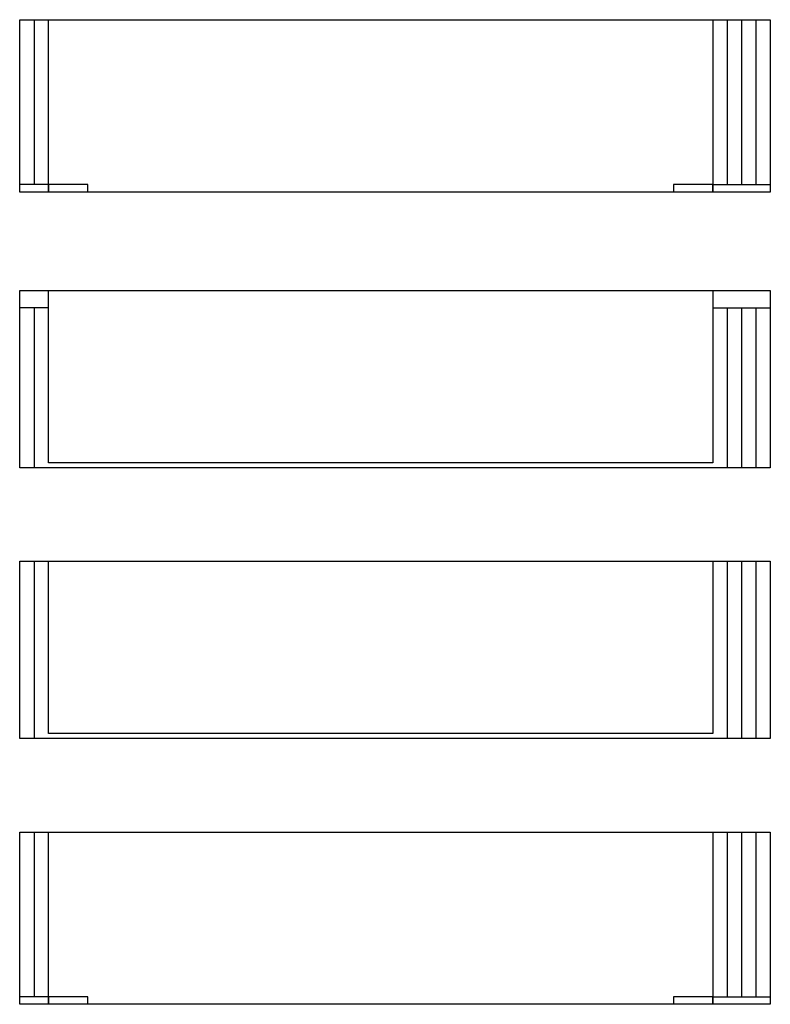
# Model space of a CAD drawing. Header units: feet. Extents: x 2243761 to 2244854, y 595217 to 595895.
# Tile 1 of 36: x 2243951 to 2244103, y 595217 to 595417. Entities that reach past the tile are written whole.
import ezdxf

# ---------------------------------------------------------------- set-up
doc = ezdxf.new("R2010")
doc.units = ezdxf.units.FT
doc.header["$MEASUREMENT"] = 0
doc.layers.add('SC_Scratch1', color=7, linetype='Continuous', plot=False)

msp = doc.modelspace()

# ---------------------------------------------------------------- linework, layer by layer
at = {"layer": 'SC_Scratch1', "color": 3}
for points in [[(2243950.95, 595416.55), (2244103.45, 595416.55), (2244103.45, 595381.55), (2244091.78, 595381.55), (2244091.78, 595383.05), (2244083.78, 595383.05), (2244083.78, 595381.55), (2243964.78, 595381.55), (2243964.78, 595383.05), (2243956.78, 595383.05), (2243956.78, 595381.55), (2243950.95, 595381.55)], [(2243956.78, 595416.55), (2244091.78, 595416.55), (2244091.78, 595381.55), (2243956.78, 595381.55)], [(2243950.95, 595251.55), (2244103.45, 595251.55), (2244103.45, 595216.55), (2244091.78, 595216.55), (2244091.78, 595218.05), (2244083.78, 595218.05), (2244083.78, 595216.55), (2243964.78, 595216.55), (2243964.78, 595218.05), (2243956.78, 595218.05), (2243956.78, 595216.55), (2243950.95, 595216.55)], [(2243956.78, 595251.55), (2244091.78, 595251.55), (2244091.78, 595216.55), (2243956.78, 595216.55)]]:
    msp.add_lwpolyline(points, close=True, dxfattribs=at)
for points in [[(2243953.87, 595416.55), (2243953.87, 595383.05)], [(2244094.7, 595416.55), (2244094.7, 595383.05)], [(2244097.62, 595416.55), (2244097.62, 595383.05)], [(2244100.53, 595416.55), (2244100.53, 595383.05)], [(2243956.78, 595383.05), (2243950.95, 595383.05)], [(2244091.78, 595383.05), (2244103.45, 595383.05)], [(2243953.87, 595251.55), (2243953.87, 595218.05)], [(2244094.7, 595251.55), (2244094.7, 595218.05)], [(2244097.62, 595251.55), (2244097.62, 595218.05)], [(2244100.53, 595251.55), (2244100.53, 595218.05)], [(2243956.78, 595218.05), (2243950.95, 595218.05)], [(2244091.78, 595218.05), (2244103.45, 595218.05)]]:
    msp.add_lwpolyline(points, dxfattribs=at)
at = {"layer": 'SC_Scratch1', "color": 1}
for points in [[(2243950.95, 595361.55), (2244103.45, 595361.55), (2244103.45, 595325.55), (2243950.95, 595325.55)], [(2243956.78, 595361.55), (2244091.78, 595361.55), (2244091.78, 595326.55), (2243956.78, 595326.55)]]:
    msp.add_lwpolyline(points, close=True, dxfattribs=at)
for points in [[(2243956.78, 595358.05), (2243950.95, 595358.05)], [(2243953.87, 595358.05), (2243953.87, 595325.55)], [(2244091.78, 595358.05), (2244103.45, 595358.05)], [(2244094.7, 595358.05), (2244094.7, 595325.55)], [(2244097.62, 595358.05), (2244097.62, 595325.55)], [(2244100.53, 595358.05), (2244100.53, 595325.55)]]:
    msp.add_lwpolyline(points, dxfattribs=at)
at = {"layer": 'SC_Scratch1', "color": 2}
for points in [[(2243950.95, 595306.55), (2244103.45, 595306.55), (2244103.45, 595270.55), (2243950.95, 595270.55)], [(2243956.78, 595306.55), (2244091.78, 595306.55), (2244091.78, 595271.55), (2243956.78, 595271.55)]]:
    msp.add_lwpolyline(points, close=True, dxfattribs=at)
for points in [[(2243953.87, 595306.55), (2243953.87, 595270.55)], [(2244094.7, 595306.55), (2244094.7, 595270.55)], [(2244097.62, 595306.55), (2244097.62, 595270.55)], [(2244100.53, 595306.55), (2244100.53, 595270.55)]]:
    msp.add_lwpolyline(points, dxfattribs=at)

doc.saveas('drawing.dxf')
